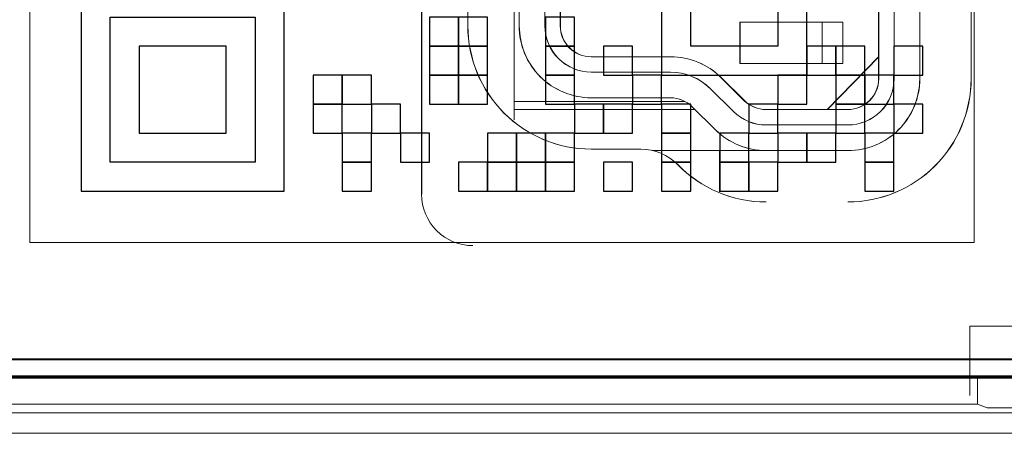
# Model space of a CAD drawing. Header units: millimetres. Extents: x -371 to 373, y -280 to 256.
# Tile 41 of 103: x -285 to -270, y 151 to 157. Entities that reach past the tile are written whole.
import ezdxf

# ---------------------------------------------------------------- set-up
doc = ezdxf.new("R2010")
doc.units = ezdxf.units.MM
doc.header["$MEASUREMENT"] = 0
doc.layers.add('layer 1', color=7, linetype='Continuous')

msp = doc.modelspace()

# ---------------------------------------------------------------- linework, layer by layer
at = {"layer": 'layer 1', "color": 7, "lineweight": 20}
msp.add_open_spline([(-284.5171, 167.5468), (-284.5171, 167.5468), (-270.7461, 167.5468), (-270.7461, 167.5468), (-270.7461, 167.5468), (-270.7461, 167.5468), (-270.7461, 153.7758), (-270.7461, 153.7758), (-270.7461, 153.7758), (-270.7461, 153.7758), (-284.5171, 153.7758), (-284.5171, 153.7758), (-284.5171, 153.7758), (-284.5171, 153.7758), (-284.5171, 167.5468), (-284.5171, 167.5468)], degree=3, knots=[0, 0, 0, 0, 0.2, 0.2, 0.2, 0.2, 0.4, 0.4, 0.4, 0.4, 0.6, 0.6, 0.6, 0.6, 1, 1, 1, 1], dxfattribs=at)
at = {"layer": 'layer 1', "color": 9, "lineweight": 9}
for points in [[(-278.8031, 167.2808), (-278.8031, 167.2808), (-278.8031, 154.4799), (-278.8031, 154.4799)], [(-278.8012, 154.4801), (-278.8012, 154.4801), (-278.8012, 167.2809), (-278.8012, 167.2809)], [(-277.4557, 166.1944), (-277.4557, 166.1944), (-277.4557, 155.5663), (-277.4557, 155.5663)], [(-277.4537, 166.1949), (-277.4537, 166.1949), (-277.4537, 155.5663), (-277.4537, 155.5663)], [(-272.1407, 165.5964), (-272.1407, 165.5964), (-272.1407, 156.1642), (-272.1407, 156.1642)], [(-272.1388, 165.5966), (-272.1388, 165.5966), (-272.1388, 156.1644), (-272.1388, 156.1644)], [(-271.9161, 165.5964), (-271.9161, 165.5964), (-271.9161, 156.1642), (-271.9161, 156.1642)], [(-271.9142, 165.5966), (-271.9142, 165.5966), (-271.9142, 156.1644), (-271.9142, 156.1644)], [(-271.5418, 156.1642), (-271.5418, 156.1642), (-271.5418, 165.5964), (-271.5418, 165.5964)], [(-271.5399, 156.1644), (-271.5399, 156.1644), (-271.5399, 165.5966), (-271.5399, 165.5966)], [(-270.7933, 156.1642), (-270.7933, 156.1642), (-270.7933, 165.5964), (-270.7933, 165.5964)], [(-270.7913, 156.1644), (-270.7913, 156.1644), (-270.7913, 165.5966), (-270.7913, 165.5966)], [(-278.1294, 164.8254), (-278.1294, 164.8254), (-278.1294, 156.9353), (-278.1294, 156.9353)], [(-278.1274, 164.8255), (-278.1274, 164.8255), (-278.1274, 156.9354), (-278.1274, 156.9354)], [(-277.3808, 164.8254), (-277.3808, 164.8254), (-277.3808, 156.9353), (-277.3808, 156.9353)], [(-277.3789, 164.8255), (-277.3789, 164.8255), (-277.3789, 156.9354), (-277.3789, 156.9354)], [(-277.0065, 156.9353), (-277.0065, 156.9353), (-277.0065, 164.8254), (-277.0065, 164.8254)], [(-277.0046, 156.9354), (-277.0046, 156.9354), (-277.0046, 164.8255), (-277.0046, 164.8255)], [(-276.7819, 164.8254), (-276.7819, 164.8254), (-276.7819, 156.9353), (-276.7819, 156.9353)], [(-276.78, 164.8255), (-276.78, 164.8255), (-276.78, 156.9354), (-276.78, 156.9354)], [(-274.1619, 156.9877), (-274.1619, 156.9877), (-274.1619, 156.3888), (-274.1619, 156.3888)], [(-272.6647, 156.9877), (-272.6647, 156.9877), (-274.1619, 156.9877), (-274.1619, 156.9877)], [(-274.1599, 156.9878), (-274.1599, 156.9878), (-274.1599, 156.389), (-274.1599, 156.389)], [(-272.6628, 156.9878), (-272.6628, 156.9878), (-274.1599, 156.9878), (-274.1599, 156.9878)], [(-272.9642, 156.9877), (-272.9642, 156.9877), (-272.9642, 156.3888), (-272.9642, 156.3888)], [(-272.9622, 156.9878), (-272.9622, 156.9878), (-272.9622, 156.389), (-272.9622, 156.389)], [(-272.6647, 156.3888), (-272.6647, 156.3888), (-272.6647, 156.9877), (-272.6647, 156.9877)], [(-272.6628, 156.389), (-272.6628, 156.389), (-272.6628, 156.9878), (-272.6628, 156.9878)], [(-275.177, 156.4861), (-275.177, 156.4861), (-276.3328, 156.4861), (-276.3328, 156.4861)], [(-275.175, 156.4863), (-275.175, 156.4863), (-276.3308, 156.4863), (-276.3308, 156.4863)], [(-274.4395, 156.1828), (-274.6357, 156.3771), (-274.9007, 156.4861), (-275.177, 156.4861)], [(-274.4375, 156.183), (-274.6338, 156.3773), (-274.8988, 156.4863), (-275.175, 156.4863)], [(-272.1407, 156.4861), (-272.1407, 156.4861), (-272.8893, 155.7151), (-272.8893, 155.7151)], [(-272.1388, 156.4863), (-272.1388, 156.4863), (-272.8873, 155.7152), (-272.8873, 155.7152)], [(-274.1619, 156.3888), (-274.1619, 156.3888), (-272.6647, 156.3888), (-272.6647, 156.3888)], [(-274.1599, 156.389), (-274.1599, 156.389), (-272.6628, 156.389), (-272.6628, 156.389)], [(-275.177, 156.2616), (-275.177, 156.2616), (-276.3328, 156.2616), (-276.3328, 156.2616)], [(-275.175, 156.2617), (-275.175, 156.2617), (-276.3308, 156.2617), (-276.3308, 156.2617)], [(-274.5974, 156.0232), (-274.7516, 156.1759), (-274.9599, 156.2616), (-275.177, 156.2616)], [(-274.5956, 156.0234), (-274.7498, 156.1761), (-274.9579, 156.2617), (-275.175, 156.2617)], [(-274.0986, 155.845), (-274.0986, 155.845), (-274.4395, 156.1828), (-274.4395, 156.1828)], [(-274.0966, 155.8453), (-274.0966, 155.8453), (-274.4375, 156.183), (-274.4375, 156.183)], [(-274.2565, 155.6856), (-274.2565, 155.6856), (-274.5974, 156.0232), (-274.5974, 156.0232)], [(-274.2547, 155.6857), (-274.2547, 155.6857), (-274.5956, 156.0234), (-274.5956, 156.0234)], [(-274.9708, 155.8349), (-274.9708, 155.8349), (-277.4557, 155.8349), (-277.4557, 155.8349)], [(-274.9689, 155.835), (-274.9689, 155.835), (-277.4537, 155.835), (-277.4537, 155.835)], [(-276.3328, 155.8873), (-276.3328, 155.8873), (-275.177, 155.8873), (-275.177, 155.8873)], [(-276.3308, 155.8874), (-276.3308, 155.8874), (-275.175, 155.8874), (-275.175, 155.8874)], [(-274.8609, 155.7573), (-274.9449, 155.8406), (-275.0585, 155.8873), (-275.177, 155.8873)], [(-274.859, 155.7575), (-274.9431, 155.8407), (-275.0566, 155.8874), (-275.175, 155.8874)], [(-274.8609, 155.7573), (-274.8609, 155.7573), (-274.52, 155.4195), (-274.52, 155.4195)], [(-274.859, 155.7575), (-274.859, 155.7575), (-274.5181, 155.4198), (-274.5181, 155.4198)], [(-274.0986, 155.845), (-274.0144, 155.7618), (-273.9008, 155.7151), (-273.7825, 155.7151)], [(-274.0966, 155.8453), (-274.0125, 155.7619), (-273.899, 155.7152), (-273.7806, 155.7152)], [(-277.4557, 155.7151), (-277.4557, 155.7151), (-274.8182, 155.7151), (-274.8182, 155.7151)], [(-277.4537, 155.7152), (-277.4537, 155.7152), (-274.8165, 155.7152), (-274.8165, 155.7152)], [(-274.2565, 155.6856), (-274.1304, 155.5606), (-273.9601, 155.4905), (-273.7825, 155.4905)], [(-274.2547, 155.6857), (-274.1285, 155.5607), (-273.9581, 155.4907), (-273.7806, 155.4907)], [(-272.5899, 155.7151), (-272.5899, 155.7151), (-273.7825, 155.7151), (-273.7825, 155.7151)], [(-272.5879, 155.7152), (-272.5879, 155.7152), (-273.7806, 155.7152), (-273.7806, 155.7152)], [(-272.5899, 155.4905), (-272.5899, 155.4905), (-273.7825, 155.4905), (-273.7825, 155.4905)], [(-272.5879, 155.4907), (-272.5879, 155.4907), (-273.7806, 155.4907), (-273.7806, 155.4907)], [(-274.52, 155.4195), (-274.3237, 155.2252), (-274.0587, 155.1162), (-273.7825, 155.1162)], [(-274.5181, 155.4198), (-274.3218, 155.2255), (-274.0568, 155.1164), (-273.7806, 155.1164)], [(-276.3328, 155.1387), (-276.3328, 155.1387), (-275.6074, 155.1387), (-275.6074, 155.1387)], [(-276.3308, 155.1388), (-276.3308, 155.1388), (-275.6055, 155.1388), (-275.6055, 155.1388)], [(-275.0707, 154.9119), (-275.2116, 155.0569), (-275.4053, 155.1387), (-275.6074, 155.1387)], [(-275.0687, 154.9122), (-275.2098, 155.0571), (-275.4033, 155.1388), (-275.6055, 155.1388)], [(-275.4399, 155.1162), (-275.4399, 155.1162), (-272.5899, 155.1162), (-272.5899, 155.1162)], [(-275.4379, 155.1164), (-275.4379, 155.1164), (-272.5879, 155.1164), (-272.5879, 155.1164)], [(-274.4613, 154.5179), (-274.4613, 154.5179), (-274.4613, 155.1162), (-274.4613, 155.1162)], [(-274.4594, 154.5181), (-274.4594, 154.5181), (-274.4594, 155.1164), (-274.4594, 155.1164)], [(-275.0707, 154.9119), (-274.7325, 154.5639), (-274.2677, 154.3676), (-273.7825, 154.3676)], [(-275.0687, 154.9122), (-274.7305, 154.5642), (-274.2658, 154.3678), (-273.7806, 154.3678)]]:
    msp.add_open_spline(points, degree=3, dxfattribs=at)
at = {"layer": 'layer 1', "color": 250}
for points, knots in [([(-275.3038, 158.3335), (-275.3038, 158.3335), (-273.1877, 158.3335), (-273.1877, 158.3335), (-273.1877, 158.3335), (-273.1877, 158.3335), (-273.1877, 156.2172), (-273.1877, 156.2172), (-273.1877, 156.2172), (-273.1877, 156.2172), (-275.3038, 156.2172), (-275.3038, 156.2172), (-275.3038, 156.2172), (-275.3038, 156.2172), (-275.3038, 158.3335), (-275.3038, 158.3335)], [0, 0, 0, 0, 0.2, 0.2, 0.2, 0.2, 0.4, 0.4, 0.4, 0.4, 0.6, 0.6, 0.6, 0.6, 1, 1, 1, 1]), ([(-274.4574, 157.9102), (-274.4574, 157.9102), (-274.8807, 157.9102), (-274.8807, 157.9102), (-274.8807, 157.9102), (-274.8807, 157.9102), (-274.8807, 156.6405), (-274.8807, 156.6405), (-274.8807, 156.6405), (-274.8807, 156.6405), (-273.6109, 156.6405), (-273.6109, 156.6405), (-273.6109, 156.6405), (-273.6109, 156.6405), (-273.6109, 157.9102), (-273.6109, 157.9102), (-273.6109, 157.9102), (-273.6109, 157.9102), (-274.4574, 157.9102), (-274.4574, 157.9102)], [0, 0, 0, 0, 0.1666667, 0.1666667, 0.1666667, 0.1666667, 0.3333333, 0.3333333, 0.3333333, 0.3333333, 0.5, 0.5, 0.5, 0.5, 0.6666667, 0.6666667, 0.6666667, 0.6666667, 1, 1, 1, 1]), ([(-283.7685, 157.487), (-283.7685, 157.487), (-280.8059, 157.487), (-280.8059, 157.487), (-280.8059, 157.487), (-280.8059, 157.487), (-280.8059, 154.5244), (-280.8059, 154.5244), (-280.8059, 154.5244), (-280.8059, 154.5244), (-283.7685, 154.5244), (-283.7685, 154.5244), (-283.7685, 154.5244), (-283.7685, 154.5244), (-283.7685, 157.487), (-283.7685, 157.487)], [0, 0, 0, 0, 0.2, 0.2, 0.2, 0.2, 0.4, 0.4, 0.4, 0.4, 0.6, 0.6, 0.6, 0.6, 1, 1, 1, 1]), ([(-282.922, 157.0637), (-282.922, 157.0637), (-283.3452, 157.0637), (-283.3452, 157.0637), (-283.3452, 157.0637), (-283.3452, 157.0637), (-283.3452, 154.9476), (-283.3452, 154.9476), (-283.3452, 154.9476), (-283.3452, 154.9476), (-281.2291, 154.9476), (-281.2291, 154.9476), (-281.2291, 154.9476), (-281.2291, 154.9476), (-281.2291, 157.0637), (-281.2291, 157.0637), (-281.2291, 157.0637), (-281.2291, 157.0637), (-282.922, 157.0637), (-282.922, 157.0637)], [0, 0, 0, 0, 0.1666667, 0.1666667, 0.1666667, 0.1666667, 0.3333333, 0.3333333, 0.3333333, 0.3333333, 0.5, 0.5, 0.5, 0.5, 0.6666667, 0.6666667, 0.6666667, 0.6666667, 1, 1, 1, 1]), ([(-278.6898, 157.0637), (-278.6898, 157.0637), (-278.2664, 157.0637), (-278.2664, 157.0637), (-278.2664, 157.0637), (-278.2664, 157.0637), (-278.2664, 156.6405), (-278.2664, 156.6405), (-278.2664, 156.6405), (-278.2664, 156.6405), (-278.6898, 156.6405), (-278.6898, 156.6405), (-278.6898, 156.6405), (-278.6898, 156.6405), (-278.6898, 157.0637), (-278.6898, 157.0637)], [0, 0, 0, 0, 0.2, 0.2, 0.2, 0.2, 0.4, 0.4, 0.4, 0.4, 0.6, 0.6, 0.6, 0.6, 1, 1, 1, 1]), ([(-278.2665, 157.0637), (-278.2665, 157.0637), (-277.8431, 157.0637), (-277.8431, 157.0637), (-277.8431, 157.0637), (-277.8431, 157.0637), (-277.8431, 156.6405), (-277.8431, 156.6405), (-277.8431, 156.6405), (-277.8431, 156.6405), (-278.2665, 156.6405), (-278.2665, 156.6405), (-278.2665, 156.6405), (-278.2665, 156.6405), (-278.2665, 157.0637), (-278.2665, 157.0637)], [0, 0, 0, 0, 0.2, 0.2, 0.2, 0.2, 0.4, 0.4, 0.4, 0.4, 0.6, 0.6, 0.6, 0.6, 1, 1, 1, 1]), ([(-276.9968, 157.0637), (-276.9968, 157.0637), (-276.5735, 157.0637), (-276.5735, 157.0637), (-276.5735, 157.0637), (-276.5735, 157.0637), (-276.5735, 156.6405), (-276.5735, 156.6405), (-276.5735, 156.6405), (-276.5735, 156.6405), (-276.9968, 156.6405), (-276.9968, 156.6405), (-276.9968, 156.6405), (-276.9968, 156.6405), (-276.9968, 157.0637), (-276.9968, 157.0637)], [0, 0, 0, 0, 0.2, 0.2, 0.2, 0.2, 0.4, 0.4, 0.4, 0.4, 0.6, 0.6, 0.6, 0.6, 1, 1, 1, 1]), ([(-282.922, 156.6405), (-282.922, 156.6405), (-281.6524, 156.6405), (-281.6524, 156.6405), (-281.6524, 156.6405), (-281.6524, 156.6405), (-281.6524, 155.3709), (-281.6524, 155.3709), (-281.6524, 155.3709), (-281.6524, 155.3709), (-282.922, 155.3709), (-282.922, 155.3709), (-282.922, 155.3709), (-282.922, 155.3709), (-282.922, 156.6405), (-282.922, 156.6405)], [0, 0, 0, 0, 0.2, 0.2, 0.2, 0.2, 0.4, 0.4, 0.4, 0.4, 0.6, 0.6, 0.6, 0.6, 1, 1, 1, 1]), ([(-278.6898, 156.6406), (-278.6898, 156.6406), (-278.2664, 156.6406), (-278.2664, 156.6406), (-278.2664, 156.6406), (-278.2664, 156.6406), (-278.2664, 156.2172), (-278.2664, 156.2172), (-278.2664, 156.2172), (-278.2664, 156.2172), (-278.6898, 156.2172), (-278.6898, 156.2172), (-278.6898, 156.2172), (-278.6898, 156.2172), (-278.6898, 156.6406), (-278.6898, 156.6406)], [0, 0, 0, 0, 0.2, 0.2, 0.2, 0.2, 0.4, 0.4, 0.4, 0.4, 0.6, 0.6, 0.6, 0.6, 1, 1, 1, 1]), ([(-278.2665, 156.6406), (-278.2665, 156.6406), (-277.8431, 156.6406), (-277.8431, 156.6406), (-277.8431, 156.6406), (-277.8431, 156.6406), (-277.8431, 156.2172), (-277.8431, 156.2172), (-277.8431, 156.2172), (-277.8431, 156.2172), (-278.2665, 156.2172), (-278.2665, 156.2172), (-278.2665, 156.2172), (-278.2665, 156.2172), (-278.2665, 156.6406), (-278.2665, 156.6406)], [0, 0, 0, 0, 0.2, 0.2, 0.2, 0.2, 0.4, 0.4, 0.4, 0.4, 0.6, 0.6, 0.6, 0.6, 1, 1, 1, 1]), ([(-276.9968, 156.6406), (-276.9968, 156.6406), (-276.5735, 156.6406), (-276.5735, 156.6406), (-276.5735, 156.6406), (-276.5735, 156.6406), (-276.5735, 156.2172), (-276.5735, 156.2172), (-276.5735, 156.2172), (-276.5735, 156.2172), (-276.9968, 156.2172), (-276.9968, 156.2172), (-276.9968, 156.2172), (-276.9968, 156.2172), (-276.9968, 156.6406), (-276.9968, 156.6406)], [0, 0, 0, 0, 0.2, 0.2, 0.2, 0.2, 0.4, 0.4, 0.4, 0.4, 0.6, 0.6, 0.6, 0.6, 1, 1, 1, 1]), ([(-276.1503, 156.6406), (-276.1503, 156.6406), (-275.727, 156.6406), (-275.727, 156.6406), (-275.727, 156.6406), (-275.727, 156.6406), (-275.727, 156.2172), (-275.727, 156.2172), (-275.727, 156.2172), (-275.727, 156.2172), (-276.1503, 156.2172), (-276.1503, 156.2172), (-276.1503, 156.2172), (-276.1503, 156.2172), (-276.1503, 156.6406), (-276.1503, 156.6406)], [0, 0, 0, 0, 0.2, 0.2, 0.2, 0.2, 0.4, 0.4, 0.4, 0.4, 0.6, 0.6, 0.6, 0.6, 1, 1, 1, 1]), ([(-273.1877, 156.6406), (-273.1877, 156.6406), (-272.7644, 156.6406), (-272.7644, 156.6406), (-272.7644, 156.6406), (-272.7644, 156.6406), (-272.7644, 156.2172), (-272.7644, 156.2172), (-272.7644, 156.2172), (-272.7644, 156.2172), (-273.1877, 156.2172), (-273.1877, 156.2172), (-273.1877, 156.2172), (-273.1877, 156.2172), (-273.1877, 156.6406), (-273.1877, 156.6406)], [0, 0, 0, 0, 0.2, 0.2, 0.2, 0.2, 0.4, 0.4, 0.4, 0.4, 0.6, 0.6, 0.6, 0.6, 1, 1, 1, 1]), ([(-272.7644, 156.6406), (-272.7644, 156.6406), (-272.3412, 156.6406), (-272.3412, 156.6406), (-272.3412, 156.6406), (-272.3412, 156.6406), (-272.3412, 156.2172), (-272.3412, 156.2172), (-272.3412, 156.2172), (-272.3412, 156.2172), (-272.7644, 156.2172), (-272.7644, 156.2172), (-272.7644, 156.2172), (-272.7644, 156.2172), (-272.7644, 156.6406), (-272.7644, 156.6406)], [0, 0, 0, 0, 0.2, 0.2, 0.2, 0.2, 0.4, 0.4, 0.4, 0.4, 0.6, 0.6, 0.6, 0.6, 1, 1, 1, 1]), ([(-271.9179, 156.6406), (-271.9179, 156.6406), (-271.4947, 156.6406), (-271.4947, 156.6406), (-271.4947, 156.6406), (-271.4947, 156.6406), (-271.4947, 156.2172), (-271.4947, 156.2172), (-271.4947, 156.2172), (-271.4947, 156.2172), (-271.9179, 156.2172), (-271.9179, 156.2172), (-271.9179, 156.2172), (-271.9179, 156.2172), (-271.9179, 156.6406), (-271.9179, 156.6406)], [0, 0, 0, 0, 0.2, 0.2, 0.2, 0.2, 0.4, 0.4, 0.4, 0.4, 0.6, 0.6, 0.6, 0.6, 1, 1, 1, 1]), ([(-280.3826, 156.2174), (-280.3826, 156.2174), (-279.9594, 156.2174), (-279.9594, 156.2174), (-279.9594, 156.2174), (-279.9594, 156.2174), (-279.9594, 155.7941), (-279.9594, 155.7941), (-279.9594, 155.7941), (-279.9594, 155.7941), (-280.3826, 155.7941), (-280.3826, 155.7941), (-280.3826, 155.7941), (-280.3826, 155.7941), (-280.3826, 156.2174), (-280.3826, 156.2174)], [0, 0, 0, 0, 0.2, 0.2, 0.2, 0.2, 0.4, 0.4, 0.4, 0.4, 0.6, 0.6, 0.6, 0.6, 1, 1, 1, 1]), ([(-279.9594, 156.2174), (-279.9594, 156.2174), (-279.5361, 156.2174), (-279.5361, 156.2174), (-279.5361, 156.2174), (-279.5361, 156.2174), (-279.5361, 155.7941), (-279.5361, 155.7941), (-279.5361, 155.7941), (-279.5361, 155.7941), (-279.9594, 155.7941), (-279.9594, 155.7941), (-279.9594, 155.7941), (-279.9594, 155.7941), (-279.9594, 156.2174), (-279.9594, 156.2174)], [0, 0, 0, 0, 0.2, 0.2, 0.2, 0.2, 0.4, 0.4, 0.4, 0.4, 0.6, 0.6, 0.6, 0.6, 1, 1, 1, 1]), ([(-278.6898, 156.2174), (-278.6898, 156.2174), (-278.2664, 156.2174), (-278.2664, 156.2174), (-278.2664, 156.2174), (-278.2664, 156.2174), (-278.2664, 155.7941), (-278.2664, 155.7941), (-278.2664, 155.7941), (-278.2664, 155.7941), (-278.6898, 155.7941), (-278.6898, 155.7941), (-278.6898, 155.7941), (-278.6898, 155.7941), (-278.6898, 156.2174), (-278.6898, 156.2174)], [0, 0, 0, 0, 0.2, 0.2, 0.2, 0.2, 0.4, 0.4, 0.4, 0.4, 0.6, 0.6, 0.6, 0.6, 1, 1, 1, 1]), ([(-278.2665, 156.2174), (-278.2665, 156.2174), (-277.8431, 156.2174), (-277.8431, 156.2174), (-277.8431, 156.2174), (-277.8431, 156.2174), (-277.8431, 155.7941), (-277.8431, 155.7941), (-277.8431, 155.7941), (-277.8431, 155.7941), (-278.2665, 155.7941), (-278.2665, 155.7941), (-278.2665, 155.7941), (-278.2665, 155.7941), (-278.2665, 156.2174), (-278.2665, 156.2174)], [0, 0, 0, 0, 0.2, 0.2, 0.2, 0.2, 0.4, 0.4, 0.4, 0.4, 0.6, 0.6, 0.6, 0.6, 1, 1, 1, 1]), ([(-276.9968, 156.2174), (-276.9968, 156.2174), (-276.5735, 156.2174), (-276.5735, 156.2174), (-276.5735, 156.2174), (-276.5735, 156.2174), (-276.5735, 155.7941), (-276.5735, 155.7941), (-276.5735, 155.7941), (-276.5735, 155.7941), (-276.9968, 155.7941), (-276.9968, 155.7941), (-276.9968, 155.7941), (-276.9968, 155.7941), (-276.9968, 156.2174), (-276.9968, 156.2174)], [0, 0, 0, 0, 0.2, 0.2, 0.2, 0.2, 0.4, 0.4, 0.4, 0.4, 0.6, 0.6, 0.6, 0.6, 1, 1, 1, 1]), ([(-275.727, 156.2174), (-275.727, 156.2174), (-275.3038, 156.2174), (-275.3038, 156.2174), (-275.3038, 156.2174), (-275.3038, 156.2174), (-275.3038, 155.7941), (-275.3038, 155.7941), (-275.3038, 155.7941), (-275.3038, 155.7941), (-275.727, 155.7941), (-275.727, 155.7941), (-275.727, 155.7941), (-275.727, 155.7941), (-275.727, 156.2174), (-275.727, 156.2174)], [0, 0, 0, 0, 0.2, 0.2, 0.2, 0.2, 0.4, 0.4, 0.4, 0.4, 0.6, 0.6, 0.6, 0.6, 1, 1, 1, 1]), ([(-273.6109, 156.2174), (-273.6109, 156.2174), (-273.1877, 156.2174), (-273.1877, 156.2174), (-273.1877, 156.2174), (-273.1877, 156.2174), (-273.1877, 155.7941), (-273.1877, 155.7941), (-273.1877, 155.7941), (-273.1877, 155.7941), (-273.6109, 155.7941), (-273.6109, 155.7941), (-273.6109, 155.7941), (-273.6109, 155.7941), (-273.6109, 156.2174), (-273.6109, 156.2174)], [0, 0, 0, 0, 0.2, 0.2, 0.2, 0.2, 0.4, 0.4, 0.4, 0.4, 0.6, 0.6, 0.6, 0.6, 1, 1, 1, 1]), ([(-272.7644, 156.2174), (-272.7644, 156.2174), (-272.3412, 156.2174), (-272.3412, 156.2174), (-272.3412, 156.2174), (-272.3412, 156.2174), (-272.3412, 155.7941), (-272.3412, 155.7941), (-272.3412, 155.7941), (-272.3412, 155.7941), (-272.7644, 155.7941), (-272.7644, 155.7941), (-272.7644, 155.7941), (-272.7644, 155.7941), (-272.7644, 156.2174), (-272.7644, 156.2174)], [0, 0, 0, 0, 0.2, 0.2, 0.2, 0.2, 0.4, 0.4, 0.4, 0.4, 0.6, 0.6, 0.6, 0.6, 1, 1, 1, 1]), ([(-272.3412, 156.2174), (-272.3412, 156.2174), (-271.9179, 156.2174), (-271.9179, 156.2174), (-271.9179, 156.2174), (-271.9179, 156.2174), (-271.9179, 155.7941), (-271.9179, 155.7941), (-271.9179, 155.7941), (-271.9179, 155.7941), (-272.3412, 155.7941), (-272.3412, 155.7941), (-272.3412, 155.7941), (-272.3412, 155.7941), (-272.3412, 156.2174), (-272.3412, 156.2174)], [0, 0, 0, 0, 0.2, 0.2, 0.2, 0.2, 0.4, 0.4, 0.4, 0.4, 0.6, 0.6, 0.6, 0.6, 1, 1, 1, 1]), ([(-280.3826, 155.7941), (-280.3826, 155.7941), (-279.9594, 155.7941), (-279.9594, 155.7941), (-279.9594, 155.7941), (-279.9594, 155.7941), (-279.9594, 155.3709), (-279.9594, 155.3709), (-279.9594, 155.3709), (-279.9594, 155.3709), (-280.3826, 155.3709), (-280.3826, 155.3709), (-280.3826, 155.3709), (-280.3826, 155.3709), (-280.3826, 155.7941), (-280.3826, 155.7941)], [0, 0, 0, 0, 0.2, 0.2, 0.2, 0.2, 0.4, 0.4, 0.4, 0.4, 0.6, 0.6, 0.6, 0.6, 1, 1, 1, 1]), ([(-279.5361, 155.7941), (-279.5361, 155.7941), (-279.1129, 155.7941), (-279.1129, 155.7941), (-279.1129, 155.7941), (-279.1129, 155.7941), (-279.1129, 155.3709), (-279.1129, 155.3709), (-279.1129, 155.3709), (-279.1129, 155.3709), (-279.5361, 155.3709), (-279.5361, 155.3709), (-279.5361, 155.3709), (-279.5361, 155.3709), (-279.5361, 155.7941), (-279.5361, 155.7941)], [0, 0, 0, 0, 0.2, 0.2, 0.2, 0.2, 0.4, 0.4, 0.4, 0.4, 0.6, 0.6, 0.6, 0.6, 1, 1, 1, 1]), ([(-276.5735, 155.7941), (-276.5735, 155.7941), (-276.1503, 155.7941), (-276.1503, 155.7941), (-276.1503, 155.7941), (-276.1503, 155.7941), (-276.1503, 155.3709), (-276.1503, 155.3709), (-276.1503, 155.3709), (-276.1503, 155.3709), (-276.5735, 155.3709), (-276.5735, 155.3709), (-276.5735, 155.3709), (-276.5735, 155.3709), (-276.5735, 155.7941), (-276.5735, 155.7941)], [0, 0, 0, 0, 0.2, 0.2, 0.2, 0.2, 0.4, 0.4, 0.4, 0.4, 0.6, 0.6, 0.6, 0.6, 1, 1, 1, 1]), ([(-276.1503, 155.7941), (-276.1503, 155.7941), (-275.727, 155.7941), (-275.727, 155.7941), (-275.727, 155.7941), (-275.727, 155.7941), (-275.727, 155.3709), (-275.727, 155.3709), (-275.727, 155.3709), (-275.727, 155.3709), (-276.1503, 155.3709), (-276.1503, 155.3709), (-276.1503, 155.3709), (-276.1503, 155.3709), (-276.1503, 155.7941), (-276.1503, 155.7941)], [0, 0, 0, 0, 0.2, 0.2, 0.2, 0.2, 0.4, 0.4, 0.4, 0.4, 0.6, 0.6, 0.6, 0.6, 1, 1, 1, 1]), ([(-275.3038, 155.7941), (-275.3038, 155.7941), (-274.8805, 155.7941), (-274.8805, 155.7941), (-274.8805, 155.7941), (-274.8805, 155.7941), (-274.8805, 155.3709), (-274.8805, 155.3709), (-274.8805, 155.3709), (-274.8805, 155.3709), (-275.3038, 155.3709), (-275.3038, 155.3709), (-275.3038, 155.3709), (-275.3038, 155.3709), (-275.3038, 155.7941), (-275.3038, 155.7941)], [0, 0, 0, 0, 0.2, 0.2, 0.2, 0.2, 0.4, 0.4, 0.4, 0.4, 0.6, 0.6, 0.6, 0.6, 1, 1, 1, 1]), ([(-274.0342, 155.7941), (-274.0342, 155.7941), (-273.6109, 155.7941), (-273.6109, 155.7941), (-273.6109, 155.7941), (-273.6109, 155.7941), (-273.6109, 155.3709), (-273.6109, 155.3709), (-273.6109, 155.3709), (-273.6109, 155.3709), (-274.0342, 155.3709), (-274.0342, 155.3709), (-274.0342, 155.3709), (-274.0342, 155.3709), (-274.0342, 155.7941), (-274.0342, 155.7941)], [0, 0, 0, 0, 0.2, 0.2, 0.2, 0.2, 0.4, 0.4, 0.4, 0.4, 0.6, 0.6, 0.6, 0.6, 1, 1, 1, 1]), ([(-272.7644, 155.7941), (-272.7644, 155.7941), (-272.3412, 155.7941), (-272.3412, 155.7941), (-272.3412, 155.7941), (-272.3412, 155.7941), (-272.3412, 155.3709), (-272.3412, 155.3709), (-272.3412, 155.3709), (-272.3412, 155.3709), (-272.7644, 155.3709), (-272.7644, 155.3709), (-272.7644, 155.3709), (-272.7644, 155.3709), (-272.7644, 155.7941), (-272.7644, 155.7941)], [0, 0, 0, 0, 0.2, 0.2, 0.2, 0.2, 0.4, 0.4, 0.4, 0.4, 0.6, 0.6, 0.6, 0.6, 1, 1, 1, 1]), ([(-271.9179, 155.7941), (-271.9179, 155.7941), (-271.4947, 155.7941), (-271.4947, 155.7941), (-271.4947, 155.7941), (-271.4947, 155.7941), (-271.4947, 155.3709), (-271.4947, 155.3709), (-271.4947, 155.3709), (-271.4947, 155.3709), (-271.9179, 155.3709), (-271.9179, 155.3709), (-271.9179, 155.3709), (-271.9179, 155.3709), (-271.9179, 155.7941), (-271.9179, 155.7941)], [0, 0, 0, 0, 0.2, 0.2, 0.2, 0.2, 0.4, 0.4, 0.4, 0.4, 0.6, 0.6, 0.6, 0.6, 1, 1, 1, 1]), ([(-279.9594, 155.3709), (-279.9594, 155.3709), (-279.5361, 155.3709), (-279.5361, 155.3709), (-279.5361, 155.3709), (-279.5361, 155.3709), (-279.5361, 154.9476), (-279.5361, 154.9476), (-279.5361, 154.9476), (-279.5361, 154.9476), (-279.9594, 154.9476), (-279.9594, 154.9476), (-279.9594, 154.9476), (-279.9594, 154.9476), (-279.9594, 155.3709), (-279.9594, 155.3709)], [0, 0, 0, 0, 0.2, 0.2, 0.2, 0.2, 0.4, 0.4, 0.4, 0.4, 0.6, 0.6, 0.6, 0.6, 1, 1, 1, 1]), ([(-279.1129, 155.3709), (-279.1129, 155.3709), (-278.6896, 155.3709), (-278.6896, 155.3709), (-278.6896, 155.3709), (-278.6896, 155.3709), (-278.6896, 154.9476), (-278.6896, 154.9476), (-278.6896, 154.9476), (-278.6896, 154.9476), (-279.1129, 154.9476), (-279.1129, 154.9476), (-279.1129, 154.9476), (-279.1129, 154.9476), (-279.1129, 155.3709), (-279.1129, 155.3709)], [0, 0, 0, 0, 0.2, 0.2, 0.2, 0.2, 0.4, 0.4, 0.4, 0.4, 0.6, 0.6, 0.6, 0.6, 1, 1, 1, 1]), ([(-277.8433, 155.3709), (-277.8433, 155.3709), (-277.42, 155.3709), (-277.42, 155.3709), (-277.42, 155.3709), (-277.42, 155.3709), (-277.42, 154.9476), (-277.42, 154.9476), (-277.42, 154.9476), (-277.42, 154.9476), (-277.8433, 154.9476), (-277.8433, 154.9476), (-277.8433, 154.9476), (-277.8433, 154.9476), (-277.8433, 155.3709), (-277.8433, 155.3709)], [0, 0, 0, 0, 0.2, 0.2, 0.2, 0.2, 0.4, 0.4, 0.4, 0.4, 0.6, 0.6, 0.6, 0.6, 1, 1, 1, 1]), ([(-277.42, 155.3709), (-277.42, 155.3709), (-276.9968, 155.3709), (-276.9968, 155.3709), (-276.9968, 155.3709), (-276.9968, 155.3709), (-276.9968, 154.9476), (-276.9968, 154.9476), (-276.9968, 154.9476), (-276.9968, 154.9476), (-277.42, 154.9476), (-277.42, 154.9476), (-277.42, 154.9476), (-277.42, 154.9476), (-277.42, 155.3709), (-277.42, 155.3709)], [0, 0, 0, 0, 0.2, 0.2, 0.2, 0.2, 0.4, 0.4, 0.4, 0.4, 0.6, 0.6, 0.6, 0.6, 1, 1, 1, 1]), ([(-276.9968, 155.3709), (-276.9968, 155.3709), (-276.5735, 155.3709), (-276.5735, 155.3709), (-276.5735, 155.3709), (-276.5735, 155.3709), (-276.5735, 154.9476), (-276.5735, 154.9476), (-276.5735, 154.9476), (-276.5735, 154.9476), (-276.9968, 154.9476), (-276.9968, 154.9476), (-276.9968, 154.9476), (-276.9968, 154.9476), (-276.9968, 155.3709), (-276.9968, 155.3709)], [0, 0, 0, 0, 0.2, 0.2, 0.2, 0.2, 0.4, 0.4, 0.4, 0.4, 0.6, 0.6, 0.6, 0.6, 1, 1, 1, 1]), ([(-275.3038, 155.3709), (-275.3038, 155.3709), (-274.8805, 155.3709), (-274.8805, 155.3709), (-274.8805, 155.3709), (-274.8805, 155.3709), (-274.8805, 154.9476), (-274.8805, 154.9476), (-274.8805, 154.9476), (-274.8805, 154.9476), (-275.3038, 154.9476), (-275.3038, 154.9476), (-275.3038, 154.9476), (-275.3038, 154.9476), (-275.3038, 155.3709), (-275.3038, 155.3709)], [0, 0, 0, 0, 0.2, 0.2, 0.2, 0.2, 0.4, 0.4, 0.4, 0.4, 0.6, 0.6, 0.6, 0.6, 1, 1, 1, 1]), ([(-274.4574, 155.3709), (-274.4574, 155.3709), (-274.0342, 155.3709), (-274.0342, 155.3709), (-274.0342, 155.3709), (-274.0342, 155.3709), (-274.0342, 154.9476), (-274.0342, 154.9476), (-274.0342, 154.9476), (-274.0342, 154.9476), (-274.4574, 154.9476), (-274.4574, 154.9476), (-274.4574, 154.9476), (-274.4574, 154.9476), (-274.4574, 155.3709), (-274.4574, 155.3709)], [0, 0, 0, 0, 0.2, 0.2, 0.2, 0.2, 0.4, 0.4, 0.4, 0.4, 0.6, 0.6, 0.6, 0.6, 1, 1, 1, 1]), ([(-273.6109, 155.3709), (-273.6109, 155.3709), (-273.1877, 155.3709), (-273.1877, 155.3709), (-273.1877, 155.3709), (-273.1877, 155.3709), (-273.1877, 154.9476), (-273.1877, 154.9476), (-273.1877, 154.9476), (-273.1877, 154.9476), (-273.6109, 154.9476), (-273.6109, 154.9476), (-273.6109, 154.9476), (-273.6109, 154.9476), (-273.6109, 155.3709), (-273.6109, 155.3709)], [0, 0, 0, 0, 0.2, 0.2, 0.2, 0.2, 0.4, 0.4, 0.4, 0.4, 0.6, 0.6, 0.6, 0.6, 1, 1, 1, 1]), ([(-273.1877, 155.3709), (-273.1877, 155.3709), (-272.7644, 155.3709), (-272.7644, 155.3709), (-272.7644, 155.3709), (-272.7644, 155.3709), (-272.7644, 154.9476), (-272.7644, 154.9476), (-272.7644, 154.9476), (-272.7644, 154.9476), (-273.1877, 154.9476), (-273.1877, 154.9476), (-273.1877, 154.9476), (-273.1877, 154.9476), (-273.1877, 155.3709), (-273.1877, 155.3709)], [0, 0, 0, 0, 0.2, 0.2, 0.2, 0.2, 0.4, 0.4, 0.4, 0.4, 0.6, 0.6, 0.6, 0.6, 1, 1, 1, 1]), ([(-272.3412, 155.3709), (-272.3412, 155.3709), (-271.9179, 155.3709), (-271.9179, 155.3709), (-271.9179, 155.3709), (-271.9179, 155.3709), (-271.9179, 154.9476), (-271.9179, 154.9476), (-271.9179, 154.9476), (-271.9179, 154.9476), (-272.3412, 154.9476), (-272.3412, 154.9476), (-272.3412, 154.9476), (-272.3412, 154.9476), (-272.3412, 155.3709), (-272.3412, 155.3709)], [0, 0, 0, 0, 0.2, 0.2, 0.2, 0.2, 0.4, 0.4, 0.4, 0.4, 0.6, 0.6, 0.6, 0.6, 1, 1, 1, 1]), ([(-279.9594, 154.9476), (-279.9594, 154.9476), (-279.5361, 154.9476), (-279.5361, 154.9476), (-279.5361, 154.9476), (-279.5361, 154.9476), (-279.5361, 154.5244), (-279.5361, 154.5244), (-279.5361, 154.5244), (-279.5361, 154.5244), (-279.9594, 154.5244), (-279.9594, 154.5244), (-279.9594, 154.5244), (-279.9594, 154.5244), (-279.9594, 154.9476), (-279.9594, 154.9476)], [0, 0, 0, 0, 0.2, 0.2, 0.2, 0.2, 0.4, 0.4, 0.4, 0.4, 0.6, 0.6, 0.6, 0.6, 1, 1, 1, 1]), ([(-278.2665, 154.9476), (-278.2665, 154.9476), (-277.8431, 154.9476), (-277.8431, 154.9476), (-277.8431, 154.9476), (-277.8431, 154.9476), (-277.8431, 154.5244), (-277.8431, 154.5244), (-277.8431, 154.5244), (-277.8431, 154.5244), (-278.2665, 154.5244), (-278.2665, 154.5244), (-278.2665, 154.5244), (-278.2665, 154.5244), (-278.2665, 154.9476), (-278.2665, 154.9476)], [0, 0, 0, 0, 0.2, 0.2, 0.2, 0.2, 0.4, 0.4, 0.4, 0.4, 0.6, 0.6, 0.6, 0.6, 1, 1, 1, 1]), ([(-277.8433, 154.9476), (-277.8433, 154.9476), (-277.42, 154.9476), (-277.42, 154.9476), (-277.42, 154.9476), (-277.42, 154.9476), (-277.42, 154.5244), (-277.42, 154.5244), (-277.42, 154.5244), (-277.42, 154.5244), (-277.8433, 154.5244), (-277.8433, 154.5244), (-277.8433, 154.5244), (-277.8433, 154.5244), (-277.8433, 154.9476), (-277.8433, 154.9476)], [0, 0, 0, 0, 0.2, 0.2, 0.2, 0.2, 0.4, 0.4, 0.4, 0.4, 0.6, 0.6, 0.6, 0.6, 1, 1, 1, 1]), ([(-277.42, 154.9476), (-277.42, 154.9476), (-276.9968, 154.9476), (-276.9968, 154.9476), (-276.9968, 154.9476), (-276.9968, 154.9476), (-276.9968, 154.5244), (-276.9968, 154.5244), (-276.9968, 154.5244), (-276.9968, 154.5244), (-277.42, 154.5244), (-277.42, 154.5244), (-277.42, 154.5244), (-277.42, 154.5244), (-277.42, 154.9476), (-277.42, 154.9476)], [0, 0, 0, 0, 0.2, 0.2, 0.2, 0.2, 0.4, 0.4, 0.4, 0.4, 0.6, 0.6, 0.6, 0.6, 1, 1, 1, 1]), ([(-276.9968, 154.9476), (-276.9968, 154.9476), (-276.5735, 154.9476), (-276.5735, 154.9476), (-276.5735, 154.9476), (-276.5735, 154.9476), (-276.5735, 154.5244), (-276.5735, 154.5244), (-276.5735, 154.5244), (-276.5735, 154.5244), (-276.9968, 154.5244), (-276.9968, 154.5244), (-276.9968, 154.5244), (-276.9968, 154.5244), (-276.9968, 154.9476), (-276.9968, 154.9476)], [0, 0, 0, 0, 0.2, 0.2, 0.2, 0.2, 0.4, 0.4, 0.4, 0.4, 0.6, 0.6, 0.6, 0.6, 1, 1, 1, 1]), ([(-276.1503, 154.9476), (-276.1503, 154.9476), (-275.727, 154.9476), (-275.727, 154.9476), (-275.727, 154.9476), (-275.727, 154.9476), (-275.727, 154.5244), (-275.727, 154.5244), (-275.727, 154.5244), (-275.727, 154.5244), (-276.1503, 154.5244), (-276.1503, 154.5244), (-276.1503, 154.5244), (-276.1503, 154.5244), (-276.1503, 154.9476), (-276.1503, 154.9476)], [0, 0, 0, 0, 0.2, 0.2, 0.2, 0.2, 0.4, 0.4, 0.4, 0.4, 0.6, 0.6, 0.6, 0.6, 1, 1, 1, 1]), ([(-275.3038, 154.9476), (-275.3038, 154.9476), (-274.8805, 154.9476), (-274.8805, 154.9476), (-274.8805, 154.9476), (-274.8805, 154.9476), (-274.8805, 154.5244), (-274.8805, 154.5244), (-274.8805, 154.5244), (-274.8805, 154.5244), (-275.3038, 154.5244), (-275.3038, 154.5244), (-275.3038, 154.5244), (-275.3038, 154.5244), (-275.3038, 154.9476), (-275.3038, 154.9476)], [0, 0, 0, 0, 0.2, 0.2, 0.2, 0.2, 0.4, 0.4, 0.4, 0.4, 0.6, 0.6, 0.6, 0.6, 1, 1, 1, 1]), ([(-274.4574, 154.9476), (-274.4574, 154.9476), (-274.0342, 154.9476), (-274.0342, 154.9476), (-274.0342, 154.9476), (-274.0342, 154.9476), (-274.0342, 154.5244), (-274.0342, 154.5244), (-274.0342, 154.5244), (-274.0342, 154.5244), (-274.4574, 154.5244), (-274.4574, 154.5244), (-274.4574, 154.5244), (-274.4574, 154.5244), (-274.4574, 154.9476), (-274.4574, 154.9476)], [0, 0, 0, 0, 0.2, 0.2, 0.2, 0.2, 0.4, 0.4, 0.4, 0.4, 0.6, 0.6, 0.6, 0.6, 1, 1, 1, 1]), ([(-274.0342, 154.9476), (-274.0342, 154.9476), (-273.6109, 154.9476), (-273.6109, 154.9476), (-273.6109, 154.9476), (-273.6109, 154.9476), (-273.6109, 154.5244), (-273.6109, 154.5244), (-273.6109, 154.5244), (-273.6109, 154.5244), (-274.0342, 154.5244), (-274.0342, 154.5244), (-274.0342, 154.5244), (-274.0342, 154.5244), (-274.0342, 154.9476), (-274.0342, 154.9476)], [0, 0, 0, 0, 0.2, 0.2, 0.2, 0.2, 0.4, 0.4, 0.4, 0.4, 0.6, 0.6, 0.6, 0.6, 1, 1, 1, 1]), ([(-272.3412, 154.9476), (-272.3412, 154.9476), (-271.9179, 154.9476), (-271.9179, 154.9476), (-271.9179, 154.9476), (-271.9179, 154.9476), (-271.9179, 154.5244), (-271.9179, 154.5244), (-271.9179, 154.5244), (-271.9179, 154.5244), (-272.3412, 154.5244), (-272.3412, 154.5244), (-272.3412, 154.5244), (-272.3412, 154.5244), (-272.3412, 154.9476), (-272.3412, 154.9476)], [0, 0, 0, 0, 0.2, 0.2, 0.2, 0.2, 0.4, 0.4, 0.4, 0.4, 0.6, 0.6, 0.6, 0.6, 1, 1, 1, 1])]:
    msp.add_open_spline(points, degree=3, knots=knots, dxfattribs=at)
at = {"layer": 'layer 1', "color": 9, "lineweight": 9}
for points in [[(-278.1294, 156.9353), (-278.1294, 156.4587), (-277.9401, 156.0018), (-277.6031, 155.6649), (-277.6031, 155.6649), (-277.2663, 155.3279), (-276.8093, 155.1387), (-276.3328, 155.1387)], [(-278.1274, 156.9354), (-278.1274, 156.459), (-277.9382, 156.0019), (-277.6013, 155.6651), (-277.6013, 155.6651), (-277.2643, 155.3282), (-276.8074, 155.1388), (-276.3308, 155.1388)], [(-277.3808, 156.9353), (-277.3808, 156.6573), (-277.2705, 156.3908), (-277.0739, 156.1942), (-277.0739, 156.1942), (-276.8773, 155.9976), (-276.6108, 155.8873), (-276.3328, 155.8873)], [(-277.3789, 156.9354), (-277.3789, 156.6576), (-277.2685, 156.3909), (-277.0719, 156.1945), (-277.0719, 156.1945), (-276.8754, 155.9979), (-276.6089, 155.8874), (-276.3308, 155.8874)], [(-277.0065, 156.9353), (-277.0065, 156.7567), (-276.9355, 156.5852), (-276.8092, 156.4589), (-276.8092, 156.4589), (-276.6828, 156.3325), (-276.5114, 156.2616), (-276.3328, 156.2616)], [(-277.0046, 156.9354), (-277.0046, 156.7568), (-276.9336, 156.5854), (-276.8072, 156.459), (-276.8072, 156.459), (-276.6809, 156.3327), (-276.5096, 156.2617), (-276.3308, 156.2617)], [(-276.7819, 156.9353), (-276.7819, 156.8161), (-276.7346, 156.7019), (-276.6503, 156.6177), (-276.6503, 156.6177), (-276.5662, 156.5334), (-276.452, 156.4861), (-276.3328, 156.4861)], [(-276.78, 156.9354), (-276.78, 156.8164), (-276.7327, 156.7022), (-276.6485, 156.6179), (-276.6485, 156.6179), (-276.5642, 156.5336), (-276.45, 156.4863), (-276.3308, 156.4863)], [(-272.5899, 154.3676), (-272.1133, 154.3676), (-271.6564, 154.5569), (-271.3195, 154.8939), (-271.3195, 154.8939), (-270.9825, 155.2308), (-270.7933, 155.6877), (-270.7933, 156.1642)], [(-272.5899, 155.1162), (-272.3118, 155.1162), (-272.0453, 155.2266), (-271.8488, 155.4231), (-271.8488, 155.4231), (-271.6522, 155.6197), (-271.5418, 155.8862), (-271.5418, 156.1642)], [(-272.5899, 155.4905), (-272.4112, 155.4905), (-272.2398, 155.5615), (-272.1135, 155.6878), (-272.1135, 155.6878), (-271.9871, 155.8142), (-271.9161, 155.9856), (-271.9161, 156.1642)], [(-272.5899, 155.7151), (-272.4707, 155.7151), (-272.3565, 155.7624), (-272.2723, 155.8467), (-272.2723, 155.8467), (-272.188, 155.9308), (-272.1407, 156.0451), (-272.1407, 156.1642)], [(-272.5879, 154.3678), (-272.1115, 154.3678), (-271.6544, 154.5572), (-271.3176, 154.894), (-271.3176, 154.894), (-270.9807, 155.2309), (-270.7913, 155.688), (-270.7913, 156.1644)], [(-272.5879, 155.1164), (-272.31, 155.1164), (-272.0434, 155.2269), (-271.8468, 155.4234), (-271.8468, 155.4234), (-271.6504, 155.6199), (-271.5399, 155.8865), (-271.5399, 156.1644)], [(-272.5879, 155.4907), (-272.4093, 155.4907), (-272.2379, 155.5616), (-272.1115, 155.688), (-272.1115, 155.688), (-271.9852, 155.8144), (-271.9142, 155.9858), (-271.9142, 156.1644)], [(-272.5879, 155.7152), (-272.4689, 155.7152), (-272.3547, 155.7625), (-272.2704, 155.8468), (-272.2704, 155.8468), (-272.1861, 155.9311), (-272.1388, 156.0454), (-272.1388, 156.1644)], [(-278.8031, 154.4799), (-278.8031, 154.2814), (-278.7242, 154.091), (-278.5839, 153.9505), (-278.5839, 153.9505), (-278.4435, 153.8102), (-278.2531, 153.7313), (-278.0545, 153.7313)]]:
    msp.add_open_spline(points, degree=3, knots=[0, 0, 0, 0, 0.3333333, 0.3333333, 0.3333333, 0.3333333, 1, 1, 1, 1], dxfattribs=at)
at = {"layer": 'layer 1', "lineweight": 9}
for points in [[(-270.8117, 151.5482), (-270.8117, 151.5482), (-270.8117, 152.5566), (-270.8117, 152.5566)], [(-270.8117, 152.5566), (-270.8117, 152.5566), (-264.672, 152.5566), (-264.672, 152.5566)], [(-261.9002, 152.0826), (-261.9002, 152.0826), (-286.3511, 152.0826), (-286.3511, 152.0826)], [(-287.1708, 151.8143), (-287.1708, 151.8143), (-260.8928, 151.8143), (-260.8928, 151.8143)], [(-286.3511, 151.8342), (-286.3511, 151.8342), (-261.9002, 151.8342), (-261.9002, 151.8342)], [(-270.698, 151.8143), (-270.698, 151.8143), (-270.698, 151.4181), (-270.698, 151.4181)], [(-270.698, 151.4181), (-270.698, 151.4181), (-286.0464, 151.4181), (-286.0464, 151.4181)], [(-270.5582, 151.3657), (-270.5582, 151.3657), (-270.698, 151.4181), (-270.698, 151.4181)], [(-264.5582, 151.3657), (-264.5582, 151.3657), (-270.5582, 151.3657), (-270.5582, 151.3657)], [(-248.7653, 151.2948), (-248.7653, 151.2948), (-288.2594, 151.2948), (-288.2594, 151.2948)], [(-288.5593, 150.9949), (-288.5593, 150.9949), (-248.7653, 150.9949), (-248.7653, 150.9949)]]:
    msp.add_open_spline(points, degree=3, dxfattribs=at)
at = {"layer": 'layer 1', "color": 251, "lineweight": 9}
for points in [[(-261.9194, 152.0651), (-261.9194, 152.0651), (-286.3702, 152.0651), (-286.3702, 152.0651)], [(-287.1899, 151.7968), (-287.1899, 151.7968), (-260.9119, 151.7968), (-260.9119, 151.7968)], [(-286.3702, 151.8166), (-286.3702, 151.8166), (-261.9194, 151.8166), (-261.9194, 151.8166)]]:
    msp.add_open_spline(points, degree=3, dxfattribs=at)

doc.saveas('drawing.dxf')
